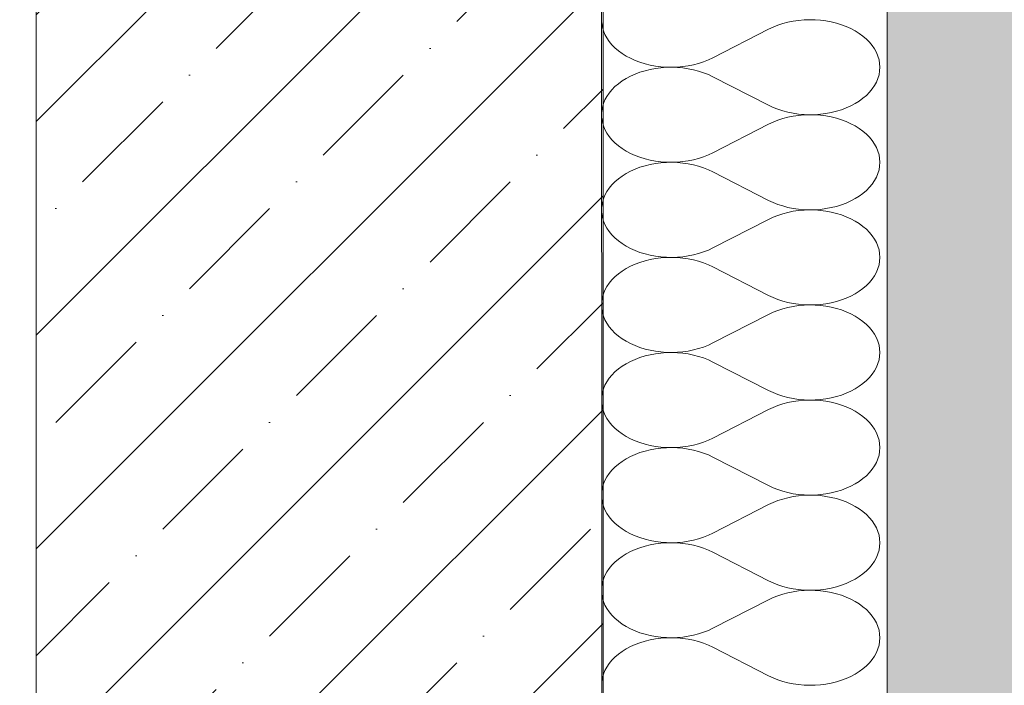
# Model space of a CAD drawing. Header units: millimetres. Extents: x 119219 to 750800, y -8933 to 168688.
# Tile 26 of 115: x 526040 to 526561, y -1808 to -1456. Entities that reach past the tile are written whole.
import ezdxf

# ---------------------------------------------------------------- set-up
doc = ezdxf.new("R2010")
doc.units = ezdxf.units.MM
doc.header["$MEASUREMENT"] = 0
for name, color, linetype, lineweight in [('0_Ном._пера__1', 7, 'Continuous', 0), ('0_Ном._пера__120', 7, 'Continuous', 0), ('АР-Стены_внешние_.АР_Ном._пера__1', 7, 'Continuous', 0)]:
    doc.layers.add(name, color=color, linetype=linetype, lineweight=lineweight)

# ---------------------------------------------------------------- blocks, each defined once
blk = doc.blocks.new('*X28')
at = {"layer": '0_Ном._пера__120', "color": 7, "linetype": 'Continuous', "lineweight": 0}
for p, q in [((526348.01, -1456.54), (526348.07, -1457.53)), ((526348.07, -1457.53), (526348.42, -1459.51)), ((526441.25, -1458.45), (526438.73, -1459.45)), ((526443.88, -1457.59), (526441.25, -1458.45)), ((526446.6, -1456.88), (526443.88, -1457.59)), ((526449.39, -1456.32), (526446.6, -1456.88)), ((526452.24, -1455.9), (526449.39, -1456.32)), ((526455.12, -1455.65), (526452.24, -1455.9)), ((526458.03, -1455.55), (526455.12, -1455.65)), ((526460.94, -1455.6), (526458.03, -1455.55)), ((526463.84, -1455.82), (526460.94, -1455.6)), ((526466.7, -1456.19), (526463.84, -1455.82)), ((526469.51, -1456.71), (526466.7, -1456.19)), ((526472.25, -1457.38), (526469.51, -1456.71)), ((526474.9, -1458.2), (526472.25, -1457.38)), ((526477.45, -1459.16), (526474.9, -1458.2)), ((526348.42, -1459.51), (526348.99, -1461.46)), ((526348.99, -1461.46), (526349.78, -1463.38)), ((526349.78, -1463.38), (526350.8, -1465.24)), ((526406.88, -1475.68), (526436.34, -1460.58)), ((526438.73, -1459.45), (526436.34, -1460.58)), ((526479.88, -1460.26), (526477.45, -1459.16)), ((526482.18, -1461.48), (526479.88, -1460.26)), ((526484.33, -1462.82), (526482.18, -1461.48)), ((526486.32, -1464.28), (526484.33, -1462.82)), ((526350.8, -1465.24), (526352.02, -1467.05)), ((526352.02, -1467.05), (526353.46, -1468.78)), ((526353.46, -1468.78), (526355.08, -1470.43)), ((526488.13, -1465.83), (526486.32, -1464.28)), ((526489.76, -1467.48), (526488.13, -1465.83)), ((526491.19, -1469.22), (526489.76, -1467.48)), ((526492.41, -1471.02), (526491.19, -1469.22)), ((526355.08, -1470.43), (526356.9, -1471.99)), ((526356.9, -1471.99), (526358.88, -1473.44)), ((526358.88, -1473.44), (526361.03, -1474.78)), ((526493.43, -1472.89), (526492.41, -1471.02)), ((526494.22, -1474.8), (526493.43, -1472.89)), ((526361.03, -1474.78), (526363.33, -1476)), ((526363.33, -1476), (526365.76, -1477.1)), ((526365.76, -1477.1), (526368.31, -1478.06)), ((526368.31, -1478.06), (526370.97, -1478.88)), ((526370.97, -1478.88), (526373.71, -1479.55)), ((526373.71, -1479.55), (526376.51, -1480.07)), ((526393.82, -1479.95), (526396.62, -1479.38)), ((526396.62, -1479.38), (526399.33, -1478.67)), ((526399.33, -1478.67), (526401.96, -1477.81)), ((526401.96, -1477.81), (526404.48, -1476.81)), ((526404.48, -1476.81), (526406.88, -1475.68)), ((526494.8, -1476.75), (526494.22, -1474.8)), ((526495.14, -1478.73), (526494.8, -1476.75)), ((526495.26, -1480.72), (526495.14, -1478.73)), ((526365.76, -1484.33), (526363.33, -1485.43)), ((526368.31, -1483.37), (526365.76, -1484.33)), ((526370.97, -1482.55), (526368.31, -1483.37)), ((526373.71, -1481.88), (526370.97, -1482.55)), ((526376.51, -1481.36), (526373.71, -1481.88)), ((526376.51, -1480.07), (526379.38, -1480.44)), ((526379.38, -1480.99), (526376.51, -1481.36)), ((526379.38, -1480.44), (526382.27, -1480.66)), ((526382.27, -1480.77), (526379.38, -1480.99)), ((526382.27, -1480.66), (526385.18, -1480.71)), ((526385.18, -1480.72), (526382.27, -1480.77)), ((526385.18, -1480.71), (526388.09, -1480.61)), ((526388.09, -1480.82), (526385.18, -1480.72)), ((526388.09, -1480.61), (526390.97, -1480.36)), ((526390.97, -1481.07), (526388.09, -1480.82)), ((526390.97, -1480.36), (526393.82, -1479.95)), ((526393.82, -1481.49), (526390.97, -1481.07)), ((526396.62, -1482.05), (526393.82, -1481.49)), ((526399.33, -1482.76), (526396.62, -1482.05)), ((526401.96, -1483.62), (526399.33, -1482.76)), ((526404.48, -1484.62), (526401.96, -1483.62)), ((526406.88, -1485.75), (526404.48, -1484.62)), ((526494.22, -1486.63), (526494.8, -1484.68)), ((526494.8, -1484.68), (526495.14, -1482.7)), ((526495.14, -1482.7), (526495.26, -1480.72)), ((526356.9, -1489.45), (526355.08, -1491)), ((526358.88, -1487.99), (526356.9, -1489.45)), ((526361.03, -1486.65), (526358.88, -1487.99)), ((526363.33, -1485.43), (526361.03, -1486.65)), ((526406.88, -1485.75), (526436.34, -1500.85)), ((526492.41, -1490.41), (526493.43, -1488.55)), ((526493.43, -1488.55), (526494.22, -1486.63)), ((526352.02, -1494.39), (526350.8, -1496.19)), ((526353.46, -1492.65), (526352.02, -1494.39)), ((526355.08, -1491), (526353.46, -1492.65)), ((526488.13, -1495.6), (526489.76, -1493.95)), ((526489.76, -1493.95), (526491.19, -1492.22)), ((526491.19, -1492.22), (526492.41, -1490.41)), ((526348.99, -1499.97), (526348.42, -1501.92)), ((526349.78, -1498.06), (526348.99, -1499.97)), ((526350.8, -1496.19), (526349.78, -1498.06)), ((526479.88, -1501.17), (526482.18, -1499.95)), ((526482.18, -1499.95), (526484.33, -1498.61)), ((526484.33, -1498.61), (526486.32, -1497.16)), ((526486.32, -1497.16), (526488.13, -1495.6)), ((526348.07, -1503.9), (526348.02, -1504.71)), ((526348.42, -1501.92), (526348.07, -1503.9)), ((526436.34, -1500.85), (526438.73, -1501.98)), ((526438.73, -1501.98), (526441.25, -1502.98)), ((526441.25, -1502.98), (526443.88, -1503.84)), ((526443.88, -1503.84), (526446.6, -1504.55)), ((526446.6, -1504.55), (526449.39, -1505.12)), ((526449.39, -1505.12), (526452.24, -1505.53)), ((526452.24, -1505.53), (526455.12, -1505.78)), ((526460.94, -1505.83), (526463.84, -1505.61)), ((526463.84, -1505.61), (526466.7, -1505.24)), ((526466.7, -1505.24), (526469.51, -1504.72)), ((526469.51, -1504.72), (526472.25, -1504.05)), ((526472.25, -1504.05), (526474.9, -1503.23)), ((526474.9, -1503.23), (526477.45, -1502.27)), ((526477.45, -1502.27), (526479.88, -1501.17)), ((526348.02, -1507.07), (526348.07, -1507.87)), ((526348.07, -1507.87), (526348.42, -1509.85)), ((526348.42, -1509.85), (526348.99, -1511.8)), ((526406.88, -1526.02), (526436.34, -1510.92)), ((526438.73, -1509.79), (526436.34, -1510.92)), ((526441.25, -1508.79), (526438.73, -1509.79)), ((526443.88, -1507.93), (526441.25, -1508.79)), ((526446.6, -1507.22), (526443.88, -1507.93)), ((526449.39, -1506.66), (526446.6, -1507.22)), ((526452.24, -1506.24), (526449.39, -1506.66)), ((526455.12, -1505.99), (526452.24, -1506.24)), ((526455.12, -1505.78), (526458.03, -1505.88)), ((526458.03, -1505.89), (526455.12, -1505.99)), ((526458.03, -1505.88), (526460.94, -1505.83)), ((526460.94, -1505.94), (526458.03, -1505.89)), ((526463.84, -1506.16), (526460.94, -1505.94)), ((526466.7, -1506.53), (526463.84, -1506.16)), ((526469.51, -1507.05), (526466.7, -1506.53)), ((526472.25, -1507.72), (526469.51, -1507.05)), ((526474.9, -1508.54), (526472.25, -1507.72)), ((526477.45, -1509.5), (526474.9, -1508.54)), ((526479.88, -1510.6), (526477.45, -1509.5)), ((526482.18, -1511.82), (526479.88, -1510.6)), ((526348.99, -1511.8), (526349.78, -1513.72)), ((526349.78, -1513.72), (526350.8, -1515.58)), ((526350.8, -1515.58), (526352.02, -1517.39)), ((526484.33, -1513.16), (526482.18, -1511.82)), ((526486.32, -1514.62), (526484.33, -1513.16)), ((526488.13, -1516.17), (526486.32, -1514.62)), ((526489.76, -1517.82), (526488.13, -1516.17)), ((526352.02, -1517.39), (526353.46, -1519.12)), ((526353.46, -1519.12), (526355.08, -1520.77)), ((526355.08, -1520.77), (526356.9, -1522.33)), ((526491.19, -1519.56), (526489.76, -1517.82)), ((526492.41, -1521.36), (526491.19, -1519.56)), ((526493.43, -1523.23), (526492.41, -1521.36)), ((526356.9, -1522.33), (526358.88, -1523.78)), ((526358.88, -1523.78), (526361.03, -1525.12)), ((526361.03, -1525.12), (526363.33, -1526.35)), ((526363.33, -1526.35), (526365.76, -1527.44)), ((526404.48, -1527.15), (526406.88, -1526.02)), ((526494.22, -1525.14), (526493.43, -1523.23)), ((526494.8, -1527.09), (526494.22, -1525.14)), ((526365.76, -1527.44), (526368.31, -1528.4)), ((526368.31, -1528.4), (526370.97, -1529.22)), ((526370.97, -1529.22), (526373.71, -1529.89)), ((526373.71, -1529.89), (526376.51, -1530.41)), ((526376.51, -1531.7), (526373.71, -1532.22)), ((526376.51, -1530.41), (526379.38, -1530.78)), ((526379.38, -1531.33), (526376.51, -1531.7)), ((526379.38, -1530.78), (526382.27, -1531)), ((526382.27, -1531.12), (526379.38, -1531.33)), ((526382.27, -1531), (526385.18, -1531.06)), ((526385.18, -1531.06), (526382.27, -1531.12)), ((526385.18, -1531.06), (526388.09, -1530.95)), ((526388.09, -1531.16), (526385.18, -1531.06)), ((526388.09, -1530.95), (526390.97, -1530.7)), ((526390.97, -1531.42), (526388.09, -1531.16)), ((526390.97, -1530.7), (526393.82, -1530.29)), ((526393.82, -1531.83), (526390.97, -1531.42)), ((526393.82, -1530.29), (526396.62, -1529.72)), ((526396.62, -1529.72), (526399.33, -1529.01)), ((526399.33, -1529.01), (526401.96, -1528.15)), ((526401.96, -1528.15), (526404.48, -1527.15)), ((526495.14, -1529.07), (526494.8, -1527.09)), ((526495.26, -1531.06), (526495.14, -1529.07)), ((526495.14, -1533.05), (526495.26, -1531.06)), ((526361.03, -1536.99), (526358.88, -1538.33)), ((526363.33, -1535.77), (526361.03, -1536.99)), ((526365.76, -1534.67), (526363.33, -1535.77)), ((526368.31, -1533.71), (526365.76, -1534.67)), ((526370.97, -1532.9), (526368.31, -1533.71)), ((526373.71, -1532.22), (526370.97, -1532.9)), ((526396.62, -1532.39), (526393.82, -1531.83)), ((526399.33, -1533.11), (526396.62, -1532.39)), ((526401.96, -1533.96), (526399.33, -1533.11)), ((526404.48, -1534.96), (526401.96, -1533.96)), ((526406.88, -1536.09), (526404.48, -1534.96)), ((526406.88, -1536.09), (526436.34, -1551.19)), ((526493.43, -1538.89), (526494.22, -1536.97)), ((526494.22, -1536.97), (526494.8, -1535.02)), ((526494.8, -1535.02), (526495.14, -1533.05)), ((526355.08, -1541.34), (526353.46, -1542.99)), ((526356.9, -1539.79), (526355.08, -1541.34)), ((526358.88, -1538.33), (526356.9, -1539.79)), ((526491.19, -1542.56), (526492.41, -1540.75)), ((526492.41, -1540.75), (526493.43, -1538.89)), ((526350.8, -1546.53), (526349.78, -1548.4)), ((526352.02, -1544.73), (526350.8, -1546.53)), ((526353.46, -1542.99), (526352.02, -1544.73)), ((526486.32, -1547.5), (526488.13, -1545.94)), ((526488.13, -1545.94), (526489.76, -1544.29)), ((526489.76, -1544.29), (526491.19, -1542.56)), ((526348.42, -1552.26), (526348.07, -1554.24)), ((526348.99, -1550.31), (526348.42, -1552.26)), ((526349.78, -1548.4), (526348.99, -1550.31)), ((526436.34, -1551.19), (526438.73, -1552.32)), ((526438.73, -1552.32), (526441.25, -1553.32)), ((526474.9, -1553.57), (526477.45, -1552.61)), ((526477.45, -1552.61), (526479.88, -1551.52)), ((526479.88, -1551.52), (526482.18, -1550.29)), ((526482.18, -1550.29), (526484.33, -1548.95)), ((526484.33, -1548.95), (526486.32, -1547.5)), ((526348.07, -1554.24), (526348.03, -1554.88)), ((526348.03, -1557.59), (526348.07, -1558.22)), ((526441.25, -1553.32), (526443.88, -1554.18)), ((526443.88, -1554.18), (526446.6, -1554.89)), ((526446.6, -1557.56), (526443.88, -1558.28)), ((526446.6, -1554.89), (526449.39, -1555.46)), ((526449.39, -1557), (526446.6, -1557.56)), ((526449.39, -1555.46), (526452.24, -1555.87)), ((526452.24, -1556.59), (526449.39, -1557)), ((526452.24, -1555.87), (526455.12, -1556.13)), ((526455.12, -1556.33), (526452.24, -1556.59)), ((526455.12, -1556.13), (526458.03, -1556.23)), ((526458.03, -1556.23), (526455.12, -1556.33)), ((526458.03, -1556.23), (526460.94, -1556.17)), ((526460.94, -1556.29), (526458.03, -1556.23)), ((526460.94, -1556.17), (526463.84, -1555.95)), ((526463.84, -1556.5), (526460.94, -1556.29)), ((526463.84, -1555.95), (526466.7, -1555.58)), ((526466.7, -1556.87), (526463.84, -1556.5)), ((526466.7, -1555.58), (526469.51, -1555.06)), ((526469.51, -1557.39), (526466.7, -1556.87)), ((526469.51, -1555.06), (526472.25, -1554.39)), ((526472.25, -1558.07), (526469.51, -1557.39)), ((526472.25, -1554.39), (526474.9, -1553.57)), ((526348.07, -1558.22), (526348.42, -1560.19)), ((526348.42, -1560.19), (526348.99, -1562.14)), ((526348.99, -1562.14), (526349.78, -1564.06)), ((526406.88, -1576.36), (526436.34, -1561.26)), ((526438.73, -1560.13), (526436.34, -1561.26)), ((526441.25, -1559.13), (526438.73, -1560.13)), ((526443.88, -1558.28), (526441.25, -1559.13)), ((526474.9, -1558.88), (526472.25, -1558.07)), ((526477.45, -1559.84), (526474.9, -1558.88)), ((526479.88, -1560.94), (526477.45, -1559.84)), ((526482.18, -1562.16), (526479.88, -1560.94)), ((526484.33, -1563.5), (526482.18, -1562.16)), ((526349.78, -1564.06), (526350.8, -1565.92)), ((526350.8, -1565.92), (526352.02, -1567.73)), ((526352.02, -1567.73), (526353.46, -1569.46)), ((526486.32, -1564.96), (526484.33, -1563.5)), ((526488.13, -1566.51), (526486.32, -1564.96)), ((526489.76, -1568.16), (526488.13, -1566.51)), ((526491.19, -1569.9), (526489.76, -1568.16)), ((526353.46, -1569.46), (526355.08, -1571.11)), ((526355.08, -1571.11), (526356.9, -1572.67)), ((526356.9, -1572.67), (526358.88, -1574.12)), ((526492.41, -1571.7), (526491.19, -1569.9)), ((526493.43, -1573.57), (526492.41, -1571.7)), ((526358.88, -1574.12), (526361.03, -1575.46)), ((526361.03, -1575.46), (526363.33, -1576.69)), ((526363.33, -1576.69), (526365.76, -1577.78)), ((526365.76, -1577.78), (526368.31, -1578.74)), ((526399.33, -1579.35), (526401.96, -1578.49)), ((526401.96, -1578.49), (526404.48, -1577.49)), ((526404.48, -1577.49), (526406.88, -1576.36)), ((526494.22, -1575.48), (526493.43, -1573.57)), ((526494.8, -1577.43), (526494.22, -1575.48)), ((526495.14, -1579.41), (526494.8, -1577.43)), ((526368.31, -1578.74), (526370.97, -1579.56)), ((526370.97, -1583.24), (526368.31, -1584.05)), ((526370.97, -1579.56), (526373.71, -1580.23)), ((526373.71, -1582.56), (526370.97, -1583.24)), ((526373.71, -1580.23), (526376.51, -1580.76)), ((526376.51, -1582.04), (526373.71, -1582.56)), ((526376.51, -1580.76), (526379.38, -1581.12)), ((526379.38, -1581.67), (526376.51, -1582.04)), ((526379.38, -1581.12), (526382.27, -1581.34)), ((526382.27, -1581.46), (526379.38, -1581.67)), ((526382.27, -1581.34), (526385.18, -1581.4)), ((526385.18, -1581.4), (526382.27, -1581.46)), ((526385.18, -1581.4), (526388.09, -1581.3)), ((526388.09, -1581.5), (526385.18, -1581.4)), ((526388.09, -1581.3), (526390.97, -1581.04)), ((526390.97, -1581.76), (526388.09, -1581.5)), ((526390.97, -1581.04), (526393.82, -1580.63)), ((526393.82, -1582.17), (526390.97, -1581.76)), ((526393.82, -1580.63), (526396.62, -1580.06)), ((526396.62, -1582.73), (526393.82, -1582.17)), ((526396.62, -1580.06), (526399.33, -1579.35)), ((526399.33, -1583.45), (526396.62, -1582.73)), ((526401.96, -1584.3), (526399.33, -1583.45)), ((526494.8, -1585.36), (526495.14, -1583.39)), ((526495.26, -1581.4), (526495.14, -1579.41)), ((526495.14, -1583.39), (526495.26, -1581.4)), ((526358.88, -1588.67), (526356.9, -1590.13)), ((526361.03, -1587.33), (526358.88, -1588.67)), ((526363.33, -1586.11), (526361.03, -1587.33)), ((526365.76, -1585.01), (526363.33, -1586.11)), ((526368.31, -1584.05), (526365.76, -1585.01)), ((526404.48, -1585.3), (526401.96, -1584.3)), ((526406.88, -1586.43), (526404.48, -1585.3)), ((526406.88, -1586.43), (526436.34, -1601.53)), ((526493.43, -1589.23), (526494.22, -1587.31)), ((526494.22, -1587.31), (526494.8, -1585.36)), ((526353.46, -1593.34), (526352.02, -1595.07)), ((526355.08, -1591.69), (526353.46, -1593.34)), ((526356.9, -1590.13), (526355.08, -1591.69)), ((526489.76, -1594.63), (526491.19, -1592.9)), ((526491.19, -1592.9), (526492.41, -1591.09)), ((526492.41, -1591.09), (526493.43, -1589.23)), ((526349.78, -1598.74), (526348.99, -1600.65)), ((526350.8, -1596.87), (526349.78, -1598.74)), ((526352.02, -1595.07), (526350.8, -1596.87)), ((526482.18, -1600.63), (526484.33, -1599.29)), ((526484.33, -1599.29), (526486.32, -1597.84)), ((526486.32, -1597.84), (526488.13, -1596.28)), ((526488.13, -1596.28), (526489.76, -1594.63)), ((526348.07, -1604.58), (526348.04, -1605.04)), ((526348.42, -1602.6), (526348.07, -1604.58)), ((526348.99, -1600.65), (526348.42, -1602.6)), ((526436.34, -1601.53), (526438.73, -1602.66)), ((526438.73, -1602.66), (526441.25, -1603.66)), ((526441.25, -1603.66), (526443.88, -1604.52)), ((526443.88, -1604.52), (526446.6, -1605.23)), ((526469.51, -1605.4), (526472.25, -1604.73)), ((526472.25, -1604.73), (526474.9, -1603.91)), ((526474.9, -1603.91), (526477.45, -1602.95)), ((526477.45, -1602.95), (526479.88, -1601.86)), ((526479.88, -1601.86), (526482.18, -1600.63)), ((526348.05, -1608.11), (526348.07, -1608.56)), ((526348.07, -1608.56), (526348.42, -1610.53)), ((526441.25, -1609.47), (526438.73, -1610.47)), ((526443.88, -1608.62), (526441.25, -1609.47)), ((526446.6, -1607.9), (526443.88, -1608.62)), ((526446.6, -1605.23), (526449.39, -1605.8)), ((526449.39, -1607.34), (526446.6, -1607.9)), ((526449.39, -1605.8), (526452.24, -1606.21)), ((526452.24, -1606.93), (526449.39, -1607.34)), ((526452.24, -1606.21), (526455.12, -1606.47)), ((526455.12, -1606.67), (526452.24, -1606.93)), ((526455.12, -1606.47), (526458.03, -1606.57)), ((526458.03, -1606.57), (526455.12, -1606.67)), ((526458.03, -1606.57), (526460.94, -1606.51)), ((526460.94, -1606.63), (526458.03, -1606.57)), ((526460.94, -1606.51), (526463.84, -1606.3)), ((526463.84, -1606.84), (526460.94, -1606.63)), ((526463.84, -1606.3), (526466.7, -1605.93)), ((526466.7, -1607.21), (526463.84, -1606.84)), ((526466.7, -1605.93), (526469.51, -1605.4)), ((526469.51, -1607.73), (526466.7, -1607.21)), ((526472.25, -1608.41), (526469.51, -1607.73)), ((526474.9, -1609.23), (526472.25, -1608.41)), ((526477.45, -1610.18), (526474.9, -1609.23)), ((526348.42, -1610.53), (526348.99, -1612.48)), ((526348.99, -1612.48), (526349.78, -1614.4)), ((526349.78, -1614.4), (526350.8, -1616.26)), ((526406.88, -1626.7), (526436.34, -1611.6)), ((526438.73, -1610.47), (526436.34, -1611.6)), ((526479.88, -1611.28), (526477.45, -1610.18)), ((526482.18, -1612.5), (526479.88, -1611.28)), ((526484.33, -1613.84), (526482.18, -1612.5)), ((526486.32, -1615.3), (526484.33, -1613.84)), ((526350.8, -1616.26), (526352.02, -1618.07)), ((526352.02, -1618.07), (526353.46, -1619.8)), ((526353.46, -1619.8), (526355.08, -1621.45)), ((526488.13, -1616.86), (526486.32, -1615.3)), ((526489.76, -1618.51), (526488.13, -1616.86)), ((526491.19, -1620.24), (526489.76, -1618.51)), ((526492.41, -1622.04), (526491.19, -1620.24)), ((526355.08, -1621.45), (526356.9, -1623.01)), ((526356.9, -1623.01), (526358.88, -1624.46)), ((526358.88, -1624.46), (526361.03, -1625.8)), ((526493.43, -1623.91), (526492.41, -1622.04)), ((526494.22, -1625.82), (526493.43, -1623.91)), ((526361.03, -1625.8), (526363.33, -1627.03)), ((526363.33, -1627.03), (526365.76, -1628.12)), ((526365.76, -1628.12), (526368.31, -1629.08)), ((526368.31, -1629.08), (526370.97, -1629.9)), ((526370.97, -1629.9), (526373.71, -1630.57)), ((526373.71, -1630.57), (526376.51, -1631.1)), ((526393.82, -1630.97), (526396.62, -1630.4)), ((526396.62, -1630.4), (526399.33, -1629.69)), ((526399.33, -1629.69), (526401.96, -1628.83)), ((526401.96, -1628.83), (526404.48, -1627.83)), ((526404.48, -1627.83), (526406.88, -1626.7)), ((526494.8, -1627.77), (526494.22, -1625.82)), ((526495.14, -1629.75), (526494.8, -1627.77)), ((526495.26, -1631.74), (526495.14, -1629.75)), ((526365.76, -1635.36), (526363.33, -1636.45)), ((526368.31, -1634.4), (526365.76, -1635.36)), ((526370.97, -1633.58), (526368.31, -1634.4)), ((526373.71, -1632.9), (526370.97, -1633.58)), ((526376.51, -1632.38), (526373.71, -1632.9)), ((526376.51, -1631.1), (526379.38, -1631.47)), ((526379.38, -1632.01), (526376.51, -1632.38)), ((526379.38, -1631.47), (526382.27, -1631.68)), ((526382.27, -1631.8), (526379.38, -1632.01)), ((526382.27, -1631.68), (526385.18, -1631.74)), ((526385.18, -1631.74), (526382.27, -1631.8)), ((526385.18, -1631.74), (526388.09, -1631.64)), ((526388.09, -1631.84), (526385.18, -1631.74)), ((526388.09, -1631.64), (526390.97, -1631.38)), ((526390.97, -1632.1), (526388.09, -1631.84)), ((526390.97, -1631.38), (526393.82, -1630.97)), ((526393.82, -1632.51), (526390.97, -1632.1)), ((526396.62, -1633.07), (526393.82, -1632.51)), ((526399.33, -1633.79), (526396.62, -1633.07)), ((526401.96, -1634.65), (526399.33, -1633.79)), ((526404.48, -1635.64), (526401.96, -1634.65)), ((526406.88, -1636.77), (526404.48, -1635.64)), ((526494.22, -1637.65), (526494.8, -1635.7)), ((526494.8, -1635.7), (526495.14, -1633.73)), ((526495.14, -1633.73), (526495.26, -1631.74)), ((526356.9, -1640.47), (526355.08, -1642.03)), ((526358.88, -1639.01), (526356.9, -1640.47)), ((526361.03, -1637.67), (526358.88, -1639.01)), ((526363.33, -1636.45), (526361.03, -1637.67)), ((526406.88, -1636.77), (526436.34, -1651.87)), ((526492.41, -1641.43), (526493.43, -1639.57)), ((526493.43, -1639.57), (526494.22, -1637.65)), ((526352.02, -1645.41), (526350.8, -1647.21)), ((526353.46, -1643.68), (526352.02, -1645.41)), ((526355.08, -1642.03), (526353.46, -1643.68)), ((526488.13, -1646.62), (526489.76, -1644.97)), ((526489.76, -1644.97), (526491.19, -1643.24)), ((526491.19, -1643.24), (526492.41, -1641.43)), ((526348.99, -1650.99), (526348.42, -1652.94)), ((526349.78, -1649.08), (526348.99, -1650.99)), ((526350.8, -1647.21), (526349.78, -1649.08)), ((526479.88, -1652.2), (526482.18, -1650.98)), ((526482.18, -1650.98), (526484.33, -1649.63)), ((526484.33, -1649.63), (526486.32, -1648.18)), ((526486.32, -1648.18), (526488.13, -1646.62)), ((526348.07, -1654.92), (526348.05, -1655.2)), ((526348.42, -1652.94), (526348.07, -1654.92)), ((526436.34, -1651.87), (526438.73, -1653)), ((526438.73, -1653), (526441.25, -1654)), ((526441.25, -1654), (526443.88, -1654.86)), ((526443.88, -1654.86), (526446.6, -1655.57)), ((526446.6, -1655.57), (526449.39, -1656.14)), ((526449.39, -1656.14), (526452.24, -1656.55)), ((526452.24, -1656.55), (526455.12, -1656.81)), ((526455.12, -1656.81), (526458.03, -1656.91)), ((526458.03, -1656.91), (526460.94, -1656.85)), ((526460.94, -1656.85), (526463.84, -1656.64)), ((526463.84, -1656.64), (526466.7, -1656.27)), ((526466.7, -1656.27), (526469.51, -1655.74)), ((526469.51, -1655.74), (526472.25, -1655.07)), ((526472.25, -1655.07), (526474.9, -1654.25)), ((526474.9, -1654.25), (526477.45, -1653.29)), ((526477.45, -1653.29), (526479.88, -1652.2)), ((526348.06, -1658.63), (526348.07, -1658.9)), ((526348.07, -1658.9), (526348.42, -1660.87)), ((526348.42, -1660.87), (526348.99, -1662.82)), ((526406.88, -1677.05), (526436.34, -1661.94)), ((526438.73, -1660.81), (526436.34, -1661.94)), ((526441.25, -1659.82), (526438.73, -1660.81)), ((526443.88, -1658.96), (526441.25, -1659.82)), ((526446.6, -1658.24), (526443.88, -1658.96)), ((526449.39, -1657.68), (526446.6, -1658.24)), ((526452.24, -1657.27), (526449.39, -1657.68)), ((526455.12, -1657.01), (526452.24, -1657.27)), ((526458.03, -1656.91), (526455.12, -1657.01)), ((526460.94, -1656.97), (526458.03, -1656.91)), ((526463.84, -1657.18), (526460.94, -1656.97)), ((526466.7, -1657.55), (526463.84, -1657.18)), ((526469.51, -1658.07), (526466.7, -1657.55)), ((526472.25, -1658.75), (526469.51, -1658.07)), ((526474.9, -1659.57), (526472.25, -1658.75)), ((526477.45, -1660.53), (526474.9, -1659.57)), ((526479.88, -1661.62), (526477.45, -1660.53)), ((526482.18, -1662.84), (526479.88, -1661.62)), ((526348.99, -1662.82), (526349.78, -1664.74)), ((526349.78, -1664.74), (526350.8, -1666.6)), ((526350.8, -1666.6), (526352.02, -1668.41)), ((526484.33, -1664.18), (526482.18, -1662.84)), ((526486.32, -1665.64), (526484.33, -1664.18)), ((526488.13, -1667.2), (526486.32, -1665.64)), ((526489.76, -1668.85), (526488.13, -1667.2)), ((526352.02, -1668.41), (526353.46, -1670.14)), ((526353.46, -1670.14), (526355.08, -1671.79)), ((526355.08, -1671.79), (526356.9, -1673.35)), ((526491.19, -1670.58), (526489.76, -1668.85)), ((526492.41, -1672.38), (526491.19, -1670.58)), ((526493.43, -1674.25), (526492.41, -1672.38)), ((526356.9, -1673.35), (526358.88, -1674.8)), ((526358.88, -1674.8), (526361.03, -1676.15)), ((526361.03, -1676.15), (526363.33, -1677.37)), ((526363.33, -1677.37), (526365.76, -1678.46)), ((526404.48, -1678.18), (526406.88, -1677.05)), ((526494.22, -1676.16), (526493.43, -1674.25)), ((526494.8, -1678.11), (526494.22, -1676.16)), ((526365.76, -1678.46), (526368.31, -1679.42)), ((526368.31, -1679.42), (526370.97, -1680.24)), ((526370.97, -1680.24), (526373.71, -1680.91)), ((526373.71, -1680.91), (526376.51, -1681.44)), ((526376.51, -1682.72), (526373.71, -1683.24)), ((526376.51, -1681.44), (526379.38, -1681.81)), ((526379.38, -1682.35), (526376.51, -1682.72)), ((526379.38, -1681.81), (526382.27, -1682.02)), ((526382.27, -1682.14), (526379.38, -1682.35)), ((526382.27, -1682.02), (526385.18, -1682.08)), ((526385.18, -1682.08), (526382.27, -1682.14)), ((526385.18, -1682.08), (526388.09, -1681.98)), ((526388.09, -1682.18), (526385.18, -1682.08)), ((526388.09, -1681.98), (526390.97, -1681.72)), ((526390.97, -1682.44), (526388.09, -1682.18)), ((526390.97, -1681.72), (526393.82, -1681.31)), ((526393.82, -1682.85), (526390.97, -1682.44)), ((526393.82, -1681.31), (526396.62, -1680.74)), ((526396.62, -1683.41), (526393.82, -1682.85)), ((526396.62, -1680.74), (526399.33, -1680.03)), ((526399.33, -1680.03), (526401.96, -1679.17)), ((526401.96, -1679.17), (526404.48, -1678.18)), ((526495.14, -1680.09), (526494.8, -1678.11)), ((526495.26, -1682.08), (526495.14, -1680.09)), ((526495.14, -1684.07), (526495.26, -1682.08)), ((526361.03, -1688.01), (526358.88, -1689.36)), ((526363.33, -1686.79), (526361.03, -1688.01)), ((526365.76, -1685.7), (526363.33, -1686.79)), ((526368.31, -1684.74), (526365.76, -1685.7)), ((526370.97, -1683.92), (526368.31, -1684.74)), ((526373.71, -1683.24), (526370.97, -1683.92)), ((526399.33, -1684.13), (526396.62, -1683.41)), ((526401.96, -1684.99), (526399.33, -1684.13)), ((526404.48, -1685.98), (526401.96, -1684.99)), ((526406.88, -1687.11), (526404.48, -1685.98)), ((526406.88, -1687.11), (526436.34, -1702.22)), ((526493.43, -1689.91), (526494.22, -1688)), ((526494.22, -1688), (526494.8, -1686.04)), ((526494.8, -1686.04), (526495.14, -1684.07)), ((526355.08, -1692.37), (526353.46, -1694.02)), ((526356.9, -1690.81), (526355.08, -1692.37)), ((526358.88, -1689.36), (526356.9, -1690.81)), ((526491.19, -1693.58), (526492.41, -1691.77)), ((526492.41, -1691.77), (526493.43, -1689.91)), ((526350.8, -1697.55), (526349.78, -1699.42)), ((526352.02, -1695.75), (526350.8, -1697.55)), ((526353.46, -1694.02), (526352.02, -1695.75)), ((526484.33, -1699.97), (526486.32, -1698.52)), ((526486.32, -1698.52), (526488.13, -1696.96)), ((526488.13, -1696.96), (526489.76, -1695.31)), ((526489.76, -1695.31), (526491.19, -1693.58)), ((526348.42, -1703.29), (526348.07, -1705.26)), ((526348.99, -1701.33), (526348.42, -1703.29)), ((526349.78, -1699.42), (526348.99, -1701.33)), ((526436.34, -1702.22), (526438.73, -1703.35)), ((526438.73, -1703.35), (526441.25, -1704.34)), ((526474.9, -1704.59), (526477.45, -1703.63)), ((526477.45, -1703.63), (526479.88, -1702.54)), ((526479.88, -1702.54), (526482.18, -1701.32)), ((526482.18, -1701.32), (526484.33, -1699.97)), ((526348.07, -1705.26), (526348.07, -1705.36)), ((526441.25, -1704.34), (526443.88, -1705.2)), ((526443.88, -1705.2), (526446.6, -1705.91)), ((526446.6, -1708.59), (526443.88, -1709.3)), ((526446.6, -1705.91), (526449.39, -1706.48)), ((526449.39, -1708.02), (526446.6, -1708.59)), ((526449.39, -1706.48), (526452.24, -1706.89)), ((526452.24, -1707.61), (526449.39, -1708.02)), ((526452.24, -1706.89), (526455.12, -1707.15)), ((526455.12, -1707.35), (526452.24, -1707.61)), ((526455.12, -1707.15), (526458.03, -1707.25)), ((526458.03, -1707.25), (526455.12, -1707.35)), ((526458.03, -1707.25), (526460.94, -1707.19)), ((526460.94, -1707.31), (526458.03, -1707.25)), ((526460.94, -1707.19), (526463.84, -1706.98)), ((526463.84, -1707.52), (526460.94, -1707.31)), ((526463.84, -1706.98), (526466.7, -1706.61)), ((526466.7, -1707.89), (526463.84, -1707.52)), ((526466.7, -1706.61), (526469.51, -1706.08)), ((526469.51, -1708.42), (526466.7, -1707.89)), ((526469.51, -1706.08), (526472.25, -1705.41)), ((526472.25, -1709.09), (526469.51, -1708.42)), ((526472.25, -1705.41), (526474.9, -1704.59)), ((526348.07, -1709.16), (526348.07, -1709.24)), ((526348.07, -1709.24), (526348.42, -1711.21)), ((526348.42, -1711.21), (526348.99, -1713.17)), ((526348.99, -1713.17), (526349.78, -1715.08)), ((526406.88, -1727.39), (526436.34, -1712.28)), ((526438.73, -1711.15), (526436.34, -1712.28)), ((526441.25, -1710.16), (526438.73, -1711.15)), ((526443.88, -1709.3), (526441.25, -1710.16)), ((526474.9, -1709.91), (526472.25, -1709.09)), ((526477.45, -1710.87), (526474.9, -1709.91)), ((526479.88, -1711.96), (526477.45, -1710.87)), ((526482.18, -1713.18), (526479.88, -1711.96)), ((526484.33, -1714.53), (526482.18, -1713.18)), ((526349.78, -1715.08), (526350.8, -1716.95)), ((526350.8, -1716.95), (526352.02, -1718.75)), ((526352.02, -1718.75), (526353.46, -1720.48)), ((526486.32, -1715.98), (526484.33, -1714.53)), ((526488.13, -1717.54), (526486.32, -1715.98)), ((526489.76, -1719.19), (526488.13, -1717.54)), ((526491.19, -1720.92), (526489.76, -1719.19)), ((526353.46, -1720.48), (526355.08, -1722.13)), ((526355.08, -1722.13), (526356.9, -1723.69)), ((526356.9, -1723.69), (526358.88, -1725.14)), ((526492.41, -1722.72), (526491.19, -1720.92)), ((526493.43, -1724.59), (526492.41, -1722.72)), ((526494.22, -1726.5), (526493.43, -1724.59)), ((526358.88, -1725.14), (526361.03, -1726.49)), ((526361.03, -1726.49), (526363.33, -1727.71)), ((526363.33, -1727.71), (526365.76, -1728.8)), ((526365.76, -1728.8), (526368.31, -1729.76)), ((526368.31, -1729.76), (526370.97, -1730.58)), ((526399.33, -1730.37), (526401.96, -1729.51)), ((526401.96, -1729.51), (526404.48, -1728.52)), ((526404.48, -1728.52), (526406.88, -1727.39)), ((526494.8, -1728.46), (526494.22, -1726.5)), ((526495.14, -1730.43), (526494.8, -1728.46)), ((526370.97, -1734.26), (526368.31, -1735.08)), ((526370.97, -1730.58), (526373.71, -1731.25)), ((526373.71, -1733.59), (526370.97, -1734.26)), ((526373.71, -1731.25), (526376.51, -1731.78)), ((526376.51, -1733.06), (526373.71, -1733.59)), ((526376.51, -1731.78), (526379.38, -1732.15)), ((526379.38, -1732.69), (526376.51, -1733.06)), ((526379.38, -1732.15), (526382.27, -1732.36)), ((526382.27, -1732.48), (526379.38, -1732.69)), ((526382.27, -1732.36), (526385.18, -1732.42)), ((526385.18, -1732.42), (526382.27, -1732.48)), ((526385.18, -1732.42), (526388.09, -1732.32)), ((526388.09, -1732.52), (526385.18, -1732.42)), ((526388.09, -1732.32), (526390.97, -1732.06)), ((526390.97, -1732.78), (526388.09, -1732.52)), ((526390.97, -1732.06), (526393.82, -1731.65)), ((526393.82, -1733.19), (526390.97, -1732.78)), ((526393.82, -1731.65), (526396.62, -1731.09)), ((526396.62, -1733.76), (526393.82, -1733.19)), ((526396.62, -1731.09), (526399.33, -1730.37)), ((526399.33, -1734.47), (526396.62, -1733.76)), ((526401.96, -1735.33), (526399.33, -1734.47)), ((526494.8, -1736.38), (526495.14, -1734.41)), ((526495.26, -1732.42), (526495.14, -1730.43)), ((526495.14, -1734.41), (526495.26, -1732.42)), ((526358.88, -1739.7), (526356.9, -1741.15)), ((526361.03, -1738.35), (526358.88, -1739.7)), ((526363.33, -1737.13), (526361.03, -1738.35)), ((526365.76, -1736.04), (526363.33, -1737.13)), ((526368.31, -1735.08), (526365.76, -1736.04)), ((526404.48, -1736.32), (526401.96, -1735.33)), ((526406.88, -1737.45), (526404.48, -1736.32)), ((526406.88, -1737.45), (526436.34, -1752.56)), ((526493.43, -1740.25), (526494.22, -1738.34)), ((526494.22, -1738.34), (526494.8, -1736.38)), ((526353.46, -1744.36), (526352.02, -1746.09)), ((526355.08, -1742.71), (526353.46, -1744.36)), ((526356.9, -1741.15), (526355.08, -1742.71)), ((526489.76, -1745.65), (526491.19, -1743.92)), ((526491.19, -1743.92), (526492.41, -1742.12)), ((526492.41, -1742.12), (526493.43, -1740.25)), ((526349.78, -1749.76), (526348.99, -1751.68)), ((526350.8, -1747.9), (526349.78, -1749.76)), ((526352.02, -1746.09), (526350.8, -1747.9)), ((526482.18, -1751.66), (526484.33, -1750.31)), ((526484.33, -1750.31), (526486.32, -1748.86)), ((526486.32, -1748.86), (526488.13, -1747.3)), ((526488.13, -1747.3), (526489.76, -1745.65)), ((526348.42, -1753.63), (526348.08, -1755.57)), ((526348.99, -1751.68), (526348.42, -1753.63)), ((526436.34, -1752.56), (526438.73, -1753.69)), ((526438.73, -1753.69), (526441.25, -1754.68)), ((526441.25, -1754.68), (526443.88, -1755.54)), ((526443.88, -1755.54), (526446.6, -1756.26)), ((526469.51, -1756.43), (526472.25, -1755.75)), ((526472.25, -1755.75), (526474.9, -1754.93)), ((526474.9, -1754.93), (526477.45, -1753.97)), ((526477.45, -1753.97), (526479.88, -1752.88)), ((526479.88, -1752.88), (526482.18, -1751.66)), ((526348.08, -1759.61), (526348.42, -1761.56)), ((526441.25, -1760.5), (526438.73, -1761.49)), ((526443.88, -1759.64), (526441.25, -1760.5)), ((526446.6, -1758.93), (526443.88, -1759.64)), ((526446.6, -1756.26), (526449.39, -1756.82)), ((526449.39, -1758.36), (526446.6, -1758.93)), ((526449.39, -1756.82), (526452.24, -1757.23)), ((526452.24, -1757.95), (526449.39, -1758.36)), ((526452.24, -1757.23), (526455.12, -1757.49)), ((526455.12, -1757.69), (526452.24, -1757.95)), ((526455.12, -1757.49), (526458.03, -1757.59)), ((526458.03, -1757.59), (526455.12, -1757.69)), ((526458.03, -1757.59), (526460.94, -1757.53)), ((526460.94, -1757.65), (526458.03, -1757.59)), ((526460.94, -1757.53), (526463.84, -1757.32)), ((526463.84, -1757.86), (526460.94, -1757.65)), ((526463.84, -1757.32), (526466.7, -1756.95)), ((526466.7, -1758.23), (526463.84, -1757.86)), ((526466.7, -1756.95), (526469.51, -1756.43)), ((526469.51, -1758.76), (526466.7, -1758.23)), ((526472.25, -1759.43), (526469.51, -1758.76)), ((526474.9, -1760.25), (526472.25, -1759.43)), ((526477.45, -1761.21), (526474.9, -1760.25)), ((526348.42, -1761.56), (526348.99, -1763.51)), ((526348.99, -1763.51), (526349.78, -1765.42)), ((526349.78, -1765.42), (526350.8, -1767.29)), ((526406.88, -1777.73), (526436.34, -1762.62)), ((526438.73, -1761.49), (526436.34, -1762.62)), ((526479.88, -1762.3), (526477.45, -1761.21)), ((526482.18, -1763.52), (526479.88, -1762.3)), ((526484.33, -1764.87), (526482.18, -1763.52)), ((526486.32, -1766.32), (526484.33, -1764.87)), ((526350.8, -1767.29), (526352.02, -1769.09)), ((526352.02, -1769.09), (526353.46, -1770.82)), ((526353.46, -1770.82), (526355.08, -1772.47)), ((526488.13, -1767.88), (526486.32, -1766.32)), ((526489.76, -1769.53), (526488.13, -1767.88)), ((526491.19, -1771.26), (526489.76, -1769.53)), ((526492.41, -1773.07), (526491.19, -1771.26)), ((526355.08, -1772.47), (526356.9, -1774.03)), ((526356.9, -1774.03), (526358.88, -1775.49)), ((526358.88, -1775.49), (526361.03, -1776.83)), ((526493.43, -1774.93), (526492.41, -1773.07)), ((526494.22, -1776.85), (526493.43, -1774.93)), ((526361.03, -1776.83), (526363.33, -1778.05)), ((526363.33, -1778.05), (526365.76, -1779.14)), ((526365.76, -1779.14), (526368.31, -1780.1)), ((526368.31, -1780.1), (526370.97, -1780.92)), ((526370.97, -1780.92), (526373.71, -1781.6)), ((526373.71, -1781.6), (526376.51, -1782.12)), ((526393.82, -1781.99), (526396.62, -1781.43)), ((526396.62, -1781.43), (526399.33, -1780.71)), ((526399.33, -1780.71), (526401.96, -1779.85)), ((526401.96, -1779.85), (526404.48, -1778.86)), ((526404.48, -1778.86), (526406.88, -1777.73)), ((526494.8, -1778.8), (526494.22, -1776.85)), ((526495.14, -1780.77), (526494.8, -1778.8)), ((526495.26, -1782.76), (526495.14, -1780.77)), ((526365.76, -1786.38), (526363.33, -1787.47)), ((526368.31, -1785.42), (526365.76, -1786.38)), ((526370.97, -1784.6), (526368.31, -1785.42)), ((526373.71, -1783.93), (526370.97, -1784.6)), ((526376.51, -1783.4), (526373.71, -1783.93)), ((526376.51, -1782.12), (526379.38, -1782.49)), ((526379.38, -1783.03), (526376.51, -1783.4)), ((526379.38, -1782.49), (526382.27, -1782.7)), ((526382.27, -1782.82), (526379.38, -1783.03)), ((526382.27, -1782.7), (526385.18, -1782.76)), ((526385.18, -1782.76), (526382.27, -1782.82)), ((526385.18, -1782.76), (526388.09, -1782.66)), ((526388.09, -1782.86), (526385.18, -1782.76)), ((526388.09, -1782.66), (526390.97, -1782.4)), ((526390.97, -1783.12), (526388.09, -1782.86)), ((526390.97, -1782.4), (526393.82, -1781.99)), ((526393.82, -1783.53), (526390.97, -1783.12)), ((526396.62, -1784.1), (526393.82, -1783.53)), ((526399.33, -1784.81), (526396.62, -1784.1)), ((526401.96, -1785.67), (526399.33, -1784.81)), ((526404.48, -1786.67), (526401.96, -1785.67)), ((526406.88, -1787.8), (526404.48, -1786.67)), ((526494.22, -1788.68), (526494.8, -1786.73)), ((526494.8, -1786.73), (526495.14, -1784.75)), ((526495.14, -1784.75), (526495.26, -1782.76)), ((526356.9, -1791.49), (526355.08, -1793.05)), ((526358.88, -1790.04), (526356.9, -1791.49)), ((526361.03, -1788.69), (526358.88, -1790.04)), ((526363.33, -1787.47), (526361.03, -1788.69)), ((526406.88, -1787.8), (526436.34, -1802.9)), ((526492.41, -1792.46), (526493.43, -1790.59)), ((526493.43, -1790.59), (526494.22, -1788.68)), ((526352.02, -1796.43), (526350.8, -1798.24)), ((526353.46, -1794.7), (526352.02, -1796.43)), ((526355.08, -1793.05), (526353.46, -1794.7)), ((526488.13, -1797.64), (526489.76, -1795.99)), ((526489.76, -1795.99), (526491.19, -1794.26)), ((526491.19, -1794.26), (526492.41, -1792.46)), ((526348.99, -1802.02), (526348.42, -1803.97)), ((526349.78, -1800.1), (526348.99, -1802.02)), ((526350.8, -1798.24), (526349.78, -1800.1)), ((526479.88, -1803.22), (526482.18, -1802)), ((526482.18, -1802), (526484.33, -1800.66)), ((526484.33, -1800.66), (526486.32, -1799.2)), ((526486.32, -1799.2), (526488.13, -1797.64)), ((526348.42, -1803.97), (526348.09, -1805.86)), ((526436.34, -1802.9), (526438.73, -1804.03)), ((526438.73, -1804.03), (526441.25, -1805.02)), ((526441.25, -1805.02), (526443.88, -1805.88)), ((526443.88, -1805.88), (526446.6, -1806.6)), ((526446.6, -1806.6), (526449.39, -1807.16)), ((526449.39, -1807.16), (526452.24, -1807.57)), ((526452.24, -1807.57), (526455.12, -1807.83)), ((526455.12, -1807.83), (526458.03, -1807.93)), ((526458.03, -1807.93), (526460.94, -1807.87)), ((526460.94, -1807.87), (526463.84, -1807.66)), ((526463.84, -1807.66), (526466.7, -1807.29)), ((526466.7, -1807.29), (526469.51, -1806.77)), ((526469.51, -1806.77), (526472.25, -1806.09)), ((526472.25, -1806.09), (526474.9, -1805.27)), ((526474.9, -1805.27), (526477.45, -1804.31)), ((526477.45, -1804.31), (526479.88, -1803.22))]:
    blk.add_line(p, q, dxfattribs=at)
blk = doc.blocks.new('Штриховка_10_1', base_point=(0, 0))
at = {"layer": '0_Ном._пера__120', "color": 7, "linetype": 'Continuous', "lineweight": 0, "flags": 128}
blk.add_lwpolyline([(526348.76, -5050), (526347.64, 349.99), (526499.14, 349.99), (526499.14, -5050)], close=True, dxfattribs=at)
at = {"layer": '0_Ном._пера__120', "color": 7, "linetype": 'Continuous', "lineweight": 0}
blk.add_blockref('*X28', (0, 0), dxfattribs=at)

msp = doc.modelspace()

# ---------------------------------------------------------------- hatches: boundary and pattern name
at = {"layer": '0_Ном._пера__1', "linetype": 'Continuous', "lineweight": 0}
h = msp.add_hatch(dxfattribs=at)
h.set_pattern_fill('Грунт_02__копия__0001', style=0, pattern_type=2)
h.set_pattern_definition([(45, (0, 0), (-169.70563, 169.70563), []), (45, (-56.57, 56.57), (-339.41125, 339.41125), []), (45, (-113.14, 113.14), (-339.41125, 339.41125), []), (135, (-169.706, 169.706), (56.568542, 56.568542), [240, -240])])
h.paths.add_polyline_path([(529281.971, 349.992), (526499.138, 349.992), (526499.138, -5049.998), (508846.945, -5049.998), (508846.945, -5619.173), (529281.971, -5619.173)])
h = msp.add_hatch(dxfattribs=at)
h.set_pattern_fill('Железобетон__project__ув_3A', style=0, pattern_type=2)
h.set_pattern_definition([(45, (0, 0), (-56.568542, 56.568542), []), (45, (-28.284, 28.284), (-56.568542, 56.568542), [60, -20, 0, -20])])
h.paths.add_polyline_path([(526048.761, -4749.998), (526048.761, 349.992), (526348.761, 349.992), (526348.761, -4749.998)])

# ---------------------------------------------------------------- linework, layer by layer
at = {"layer": '0_Ном._пера__1', "color": 7, "linetype": 'Continuous', "lineweight": 0, "flags": 128}
for points in [[(529281.971, 349.992), (526499.138, 349.992), (526499.138, -5049.998), (508846.945, -5049.998), (508846.945, -5619.173), (529281.971, -5619.173)], [(526048.761, -4749.998), (526048.761, 349.992), (526348.761, 349.992), (526348.761, -4749.998)]]:
    msp.add_lwpolyline(points, close=True, dxfattribs=at)
at = {"layer": 'АР-Стены_внешние_.АР_Ном._пера__1', "color": 7, "linetype": 'Continuous', "lineweight": 5}
for p, q in [((526048.761, 98.755), (526048.761, -4599.998)), ((526348.761, -999.998), (526348.761, -4749.998))]:
    msp.add_line(p, q, dxfattribs=at)

# ---------------------------------------------------------------- block references
at = {"layer": '0_Ном._пера__120', "color": 7, "linetype": 'Continuous', "lineweight": 0}
msp.add_blockref('Штриховка_10_1', (0, 0), dxfattribs=at)

doc.saveas('drawing.dxf')
